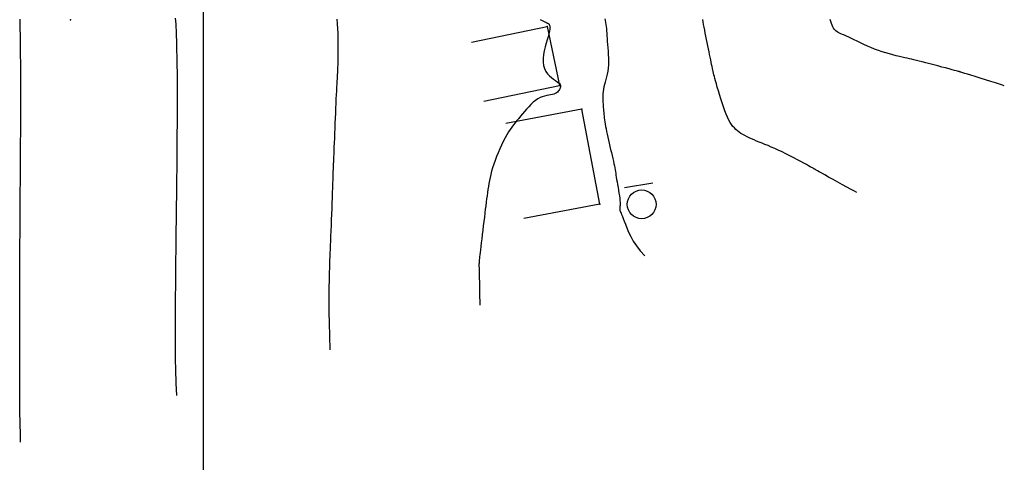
# Model space of a CAD drawing. Header units: millimetres. Extents: x 196436 to 199900, y 8705373 to 8708636.
# Tile 75 of 241: x 198081 to 198183, y 8706150 to 8706195. Entities that reach past the tile are written whole.
import ezdxf

# ---------------------------------------------------------------- set-up
doc = ezdxf.new("R2010")
doc.units = ezdxf.units.MM
doc.header["$LTSCALE"] = 5
for name, color, linetype in [('$CURVAS1', 30, 'Continuous'), ('$CURVAS2', 40, 'Continuous'), ('CASA', 6, 'Continuous'), ('CERCA', 3, 'CERCA_LINE'), ('MALHA', 9, 'Continuous'), ('PL', 23, 'Continuous')]:
    doc.layers.add(name, color=color, linetype=linetype)
doc.linetypes.add('CERCA_LINE', pattern='A,0.5,-0.2,["X",Standard,S=0.1,R=0,X=-0.1,Y=-0.05],-0.25', length=0.95)

# ---------------------------------------------------------------- blocks, each defined once
blk = doc.blocks.new('PL')
at = {"layer": 'PL'}
blk.add_line((2.01, 1.49), (2.01, -1.49), dxfattribs=at)
blk.add_circle((0, 0), 1.49, dxfattribs=at)

msp = doc.modelspace()

# ---------------------------------------------------------------- linework, layer by layer
at = {"layer": '$CURVAS1'}
msp.add_polyline3d([(198113.125, 8706161.208, 710), (198113.076, 8706162.647, 710), (198113.044, 8706163.936, 710), (198113.027, 8706165.081, 710), (198113.021, 8706166.088, 710), (198113.024, 8706166.964, 710), (198113.033, 8706167.714, 710), (198113.045, 8706168.344, 710), (198113.058, 8706168.861, 710), (198113.068, 8706169.27, 710), (198113.075, 8706169.585, 710), (198113.081, 8706169.819, 710), (198113.085, 8706169.986, 710), (198113.088, 8706170.098, 710), (198113.09, 8706170.17, 710), (198113.091, 8706170.214, 710), (198113.092, 8706170.245, 710), (198113.093, 8706170.274, 710), (198113.094, 8706170.313, 710), (198113.096, 8706170.368, 710), (198113.1, 8706170.451, 710), (198113.104, 8706170.568, 710), (198113.111, 8706170.731, 710), (198113.12, 8706170.947, 710), (198113.131, 8706171.225, 710), (198113.145, 8706171.571, 710), (198113.162, 8706171.98, 710), (198113.181, 8706172.442, 710), (198113.202, 8706172.946, 710), (198113.224, 8706173.485, 710), (198113.246, 8706174.049, 710), (198113.269, 8706174.629, 710), (198113.292, 8706175.214, 710), (198113.314, 8706175.797, 710), (198113.335, 8706176.368, 710), (198113.355, 8706176.921, 710), (198113.373, 8706177.448, 710), (198113.391, 8706177.941, 710), (198113.407, 8706178.391, 710), (198113.421, 8706178.792, 710), (198113.433, 8706179.136, 710), (198113.442, 8706179.417, 710), (198113.45, 8706179.642, 710), (198113.457, 8706179.818, 710), (198113.462, 8706179.954, 710), (198113.466, 8706180.057, 710), (198113.469, 8706180.137, 710), (198113.472, 8706180.202, 710), (198113.475, 8706180.26, 710), (198113.478, 8706180.319, 710), (198113.481, 8706180.386, 710), (198113.485, 8706180.47, 710), (198113.489, 8706180.579, 710), (198113.495, 8706180.719, 710), (198113.503, 8706180.899, 710), (198113.512, 8706181.127, 710), (198113.524, 8706181.409, 710), (198113.538, 8706181.751, 710), (198113.554, 8706182.147, 710), (198113.572, 8706182.588, 710), (198113.591, 8706183.064, 710), (198113.612, 8706183.566, 710), (198113.633, 8706184.086, 710), (198113.655, 8706184.614, 710), (198113.676, 8706185.142, 710), (198113.698, 8706185.661, 710), (198113.72, 8706186.165, 710), (198113.741, 8706186.652, 710), (198113.761, 8706187.116, 710), (198113.781, 8706187.554, 710), (198113.8, 8706187.961, 710), (198113.818, 8706188.333, 710), (198113.835, 8706188.666, 710), (198113.851, 8706188.958, 710), (198113.866, 8706189.213, 710), (198113.88, 8706189.435, 710), (198113.892, 8706189.632, 710), (198113.903, 8706189.809, 710), (198113.913, 8706189.971, 710), (198113.921, 8706190.124, 710), (198113.928, 8706190.275, 710), (198113.934, 8706190.427, 710), (198113.938, 8706190.588, 710), (198113.941, 8706190.759, 710), (198113.944, 8706190.947, 710), (198113.946, 8706191.154, 710), (198113.949, 8706191.386, 710), (198113.951, 8706191.647, 710), (198113.954, 8706191.942, 710), (198113.957, 8706192.273, 710), (198113.959, 8706192.638, 710), (198113.957, 8706193.034, 710), (198113.951, 8706193.459, 710), (198113.937, 8706193.908, 710), (198113.914, 8706194.38, 710), (198113.88, 8706194.869, 710), (198113.832, 8706195.375, 710)], dxfattribs=at)
at = {"layer": '$CURVAS2'}
for points in [[(198081.106, 8706151.649, 712), (198081.086, 8706152.631, 712), (198081.07, 8706153.406, 712), (198081.057, 8706154.003, 712), (198081.048, 8706154.45, 712), (198081.041, 8706154.776, 712), (198081.036, 8706155.009, 712), (198081.032, 8706155.177, 712), (198081.03, 8706155.31, 712), (198081.028, 8706155.432, 712), (198081.027, 8706155.555, 712), (198081.025, 8706155.685, 712), (198081.025, 8706155.831, 712), (198081.024, 8706156.001, 712), (198081.023, 8706156.202, 712), (198081.023, 8706156.442, 712), (198081.023, 8706156.729, 712), (198081.022, 8706157.067, 712), (198081.022, 8706157.453, 712), (198081.021, 8706157.881, 712), (198081.021, 8706158.343, 712), (198081.02, 8706158.833, 712), (198081.02, 8706159.344, 712), (198081.02, 8706159.869, 712), (198081.02, 8706160.403, 712), (198081.019, 8706160.937, 712), (198081.019, 8706161.466, 712), (198081.019, 8706161.981, 712), (198081.019, 8706162.476, 712), (198081.019, 8706162.943, 712), (198081.019, 8706163.375, 712), (198081.019, 8706163.764, 712), (198081.02, 8706164.104, 712), (198081.02, 8706164.389, 712), (198081.02, 8706164.624, 712), (198081.02, 8706164.817, 712), (198081.02, 8706164.974, 712), (198081.02, 8706165.102, 712), (198081.02, 8706165.209, 712), (198081.02, 8706165.302, 712), (198081.02, 8706165.388, 712), (198081.02, 8706165.473, 712), (198081.02, 8706165.566, 712), (198081.021, 8706165.672, 712), (198081.021, 8706165.8, 712), (198081.022, 8706165.957, 712), (198081.022, 8706166.149, 712), (198081.023, 8706166.384, 712), (198081.024, 8706166.669, 712), (198081.026, 8706167.009, 712), (198081.027, 8706167.399, 712), (198081.029, 8706167.832, 712), (198081.031, 8706168.3, 712), (198081.033, 8706168.797, 712), (198081.036, 8706169.316, 712), (198081.038, 8706169.848, 712), (198081.041, 8706170.388, 712), (198081.043, 8706170.927, 712), (198081.046, 8706171.46, 712), (198081.048, 8706171.978, 712), (198081.051, 8706172.475, 712), (198081.053, 8706172.943, 712), (198081.056, 8706173.375, 712), (198081.058, 8706173.765, 712), (198081.06, 8706174.105, 712), (198081.061, 8706174.39, 712), (198081.062, 8706174.625, 712), (198081.064, 8706174.818, 712), (198081.064, 8706174.975, 712), (198081.065, 8706175.103, 712), (198081.066, 8706175.21, 712), (198081.066, 8706175.304, 712), (198081.067, 8706175.389, 712), (198081.067, 8706175.475, 712), (198081.068, 8706175.569, 712), (198081.068, 8706175.676, 712), (198081.069, 8706175.805, 712), (198081.07, 8706175.962, 712), (198081.072, 8706176.155, 712), (198081.073, 8706176.39, 712), (198081.076, 8706176.676, 712), (198081.078, 8706177.015, 712), (198081.081, 8706177.405, 712), (198081.085, 8706177.837, 712), (198081.088, 8706178.304, 712), (198081.092, 8706178.799, 712), (198081.096, 8706179.315, 712), (198081.099, 8706179.845, 712), (198081.103, 8706180.382, 712), (198081.107, 8706180.917, 712), (198081.11, 8706181.446, 712), (198081.114, 8706181.96, 712), (198081.117, 8706182.452, 712), (198081.119, 8706182.917, 712), (198081.122, 8706183.346, 712), (198081.124, 8706183.734, 712), (198081.126, 8706184.073, 712), (198081.128, 8706184.359, 712), (198081.13, 8706184.597, 712), (198081.131, 8706184.792, 712), (198081.132, 8706184.953, 712), (198081.132, 8706185.086, 712), (198081.133, 8706185.198, 712), (198081.133, 8706185.297, 712), (198081.134, 8706185.388, 712), (198081.134, 8706185.48, 712), (198081.134, 8706185.578, 712), (198081.135, 8706185.69, 712), (198081.135, 8706185.823, 712), (198081.135, 8706185.984, 712), (198081.135, 8706186.179, 712), (198081.135, 8706186.416, 712), (198081.136, 8706186.702, 712), (198081.136, 8706187.041, 712), (198081.137, 8706187.43, 712), (198081.137, 8706187.86, 712), (198081.137, 8706188.327, 712), (198081.136, 8706188.823, 712), (198081.134, 8706189.342, 712), (198081.132, 8706189.877, 712), (198081.129, 8706190.422, 712), (198081.124, 8706190.97, 712), (198081.119, 8706191.513, 712), (198081.113, 8706192.043, 712), (198081.106, 8706192.551, 712), (198081.1, 8706193.03, 712), (198081.094, 8706193.472, 712), (198081.088, 8706193.868, 712), (198081.083, 8706194.21, 712), (198081.079, 8706194.493, 712), (198081.075, 8706194.721, 712), (198081.072, 8706194.902, 712), (198081.07, 8706195.044, 712), (198081.067, 8706195.153, 712), (198081.064, 8706195.238, 712), (198081.06, 8706195.305, 712), (198081.056, 8706195.363, 712)], [(198097.095, 8706195.463, 711), (198097.124, 8706195.167, 711), (198097.149, 8706194.858, 711), (198097.17, 8706194.538, 711), (198097.187, 8706194.211, 711), (198097.201, 8706193.878, 711), (198097.212, 8706193.545, 711), (198097.222, 8706193.213, 711), (198097.23, 8706192.887, 711), (198097.237, 8706192.569, 711), (198097.244, 8706192.262, 711), (198097.251, 8706191.966, 711), (198097.258, 8706191.679, 711), (198097.264, 8706191.4, 711), (198097.27, 8706191.128, 711), (198097.275, 8706190.862, 711), (198097.279, 8706190.6, 711), (198097.283, 8706190.342, 711), (198097.286, 8706190.086, 711), (198097.288, 8706189.829, 711), (198097.29, 8706189.571, 711), (198097.291, 8706189.308, 711), (198097.292, 8706189.037, 711), (198097.293, 8706188.758, 711), (198097.293, 8706188.467, 711), (198097.293, 8706188.162, 711), (198097.294, 8706187.842, 711), (198097.294, 8706187.507, 711), (198097.294, 8706187.161, 711), (198097.295, 8706186.804, 711), (198097.295, 8706186.439, 711), (198097.294, 8706186.068, 711), (198097.294, 8706185.693, 711), (198097.293, 8706185.315, 711), (198097.291, 8706184.938, 711), (198097.29, 8706184.562, 711), (198097.287, 8706184.19, 711), (198097.285, 8706183.824, 711), (198097.283, 8706183.466, 711), (198097.28, 8706183.119, 711), (198097.278, 8706182.784, 711), (198097.275, 8706182.464, 711), (198097.273, 8706182.159, 711), (198097.271, 8706181.869, 711), (198097.269, 8706181.591, 711), (198097.267, 8706181.324, 711), (198097.265, 8706181.064, 711), (198097.264, 8706180.81, 711), (198097.261, 8706180.56, 711), (198097.259, 8706180.312, 711), (198097.257, 8706180.063, 711), (198097.255, 8706179.812, 711), (198097.252, 8706179.556, 711), (198097.249, 8706179.294, 711), (198097.246, 8706179.024, 711), (198097.243, 8706178.745, 711), (198097.239, 8706178.453, 711), (198097.236, 8706178.148, 711), (198097.232, 8706177.828, 711), (198097.228, 8706177.495, 711), (198097.224, 8706177.151, 711), (198097.219, 8706176.797, 711), (198097.215, 8706176.437, 711), (198097.21, 8706176.071, 711), (198097.205, 8706175.703, 711), (198097.201, 8706175.334, 711), (198097.196, 8706174.967, 711), (198097.192, 8706174.603, 711), (198097.187, 8706174.243, 711), (198097.182, 8706173.888, 711), (198097.178, 8706173.54, 711), (198097.174, 8706173.201, 711), (198097.17, 8706172.872, 711), (198097.166, 8706172.553, 711), (198097.162, 8706172.247, 711), (198097.159, 8706171.951, 711), (198097.156, 8706171.664, 711), (198097.153, 8706171.385, 711), (198097.15, 8706171.112, 711), (198097.147, 8706170.843, 711), (198097.145, 8706170.577, 711), (198097.142, 8706170.312, 711), (198097.14, 8706170.047, 711), (198097.138, 8706169.779, 711), (198097.136, 8706169.508, 711), (198097.134, 8706169.233, 711), (198097.131, 8706168.952, 711), (198097.129, 8706168.663, 711), (198097.126, 8706168.366, 711), (198097.123, 8706168.059, 711), (198097.12, 8706167.741, 711), (198097.117, 8706167.413, 711), (198097.113, 8706167.077, 711), (198097.11, 8706166.734, 711), (198097.107, 8706166.386, 711), (198097.104, 8706166.033, 711), (198097.101, 8706165.678, 711), (198097.098, 8706165.321, 711), (198097.097, 8706164.965, 711), (198097.095, 8706164.61, 711), (198097.094, 8706164.259, 711), (198097.094, 8706163.911, 711), (198097.093, 8706163.569, 711), (198097.093, 8706163.234, 711), (198097.092, 8706162.907, 711), (198097.092, 8706162.589, 711), (198097.091, 8706162.281, 711), (198097.091, 8706161.981, 711), (198097.091, 8706161.686, 711), (198097.091, 8706161.393, 711), (198097.092, 8706161.098, 711), (198097.094, 8706160.799, 711), (198097.097, 8706160.492, 711), (198097.102, 8706160.175, 711), (198097.108, 8706159.844, 711), (198097.116, 8706159.491, 711), (198097.126, 8706159.108, 711), (198097.139, 8706158.687, 711), (198097.155, 8706158.22, 711), (198097.173, 8706157.699, 711), (198097.195, 8706157.115, 711), (198097.221, 8706156.46, 711)], [(198134.856, 8706195.346, 709), (198135.042, 8706195.241, 709), (198135.197, 8706195.158, 709), (198135.324, 8706195.093, 709), (198135.428, 8706195.043, 709), (198135.512, 8706195.003, 709), (198135.58, 8706194.969, 709), (198135.636, 8706194.937, 709), (198135.683, 8706194.904, 709), (198135.722, 8706194.869, 709), (198135.754, 8706194.832, 709), (198135.781, 8706194.792, 709), (198135.803, 8706194.75, 709), (198135.82, 8706194.704, 709), (198135.833, 8706194.655, 709), (198135.844, 8706194.603, 709), (198135.853, 8706194.545, 709), (198135.857, 8706194.479, 709), (198135.855, 8706194.396, 709), (198135.844, 8706194.29, 709), (198135.821, 8706194.157, 709), (198135.784, 8706193.989, 709), (198135.731, 8706193.781, 709), (198135.659, 8706193.526, 709), (198135.568, 8706193.221, 709), (198135.466, 8706192.875, 709), (198135.364, 8706192.498, 709), (198135.27, 8706192.104, 709), (198135.195, 8706191.702, 709), (198135.149, 8706191.305, 709), (198135.143, 8706190.924, 709), (198135.185, 8706190.571, 709), (198135.283, 8706190.254, 709), (198135.428, 8706189.974, 709), (198135.608, 8706189.727, 709), (198135.81, 8706189.51, 709), (198136.023, 8706189.322, 709), (198136.233, 8706189.159, 709), (198136.429, 8706189.018, 709), (198136.599, 8706188.896, 709), (198136.732, 8706188.791, 709), (198136.83, 8706188.7, 709), (198136.897, 8706188.62, 709), (198136.938, 8706188.546, 709), (198136.955, 8706188.477, 709), (198136.953, 8706188.409, 709), (198136.936, 8706188.339, 709), (198136.908, 8706188.263, 709), (198136.872, 8706188.18, 709), (198136.827, 8706188.092, 709), (198136.77, 8706188.001, 709), (198136.701, 8706187.911, 709), (198136.617, 8706187.825, 709), (198136.517, 8706187.745, 709), (198136.398, 8706187.674, 709), (198136.259, 8706187.616, 709), (198136.099, 8706187.572, 709), (198135.919, 8706187.537, 709), (198135.723, 8706187.503, 709), (198135.513, 8706187.465, 709), (198135.292, 8706187.416, 709), (198135.063, 8706187.348, 709), (198134.829, 8706187.255, 709), (198134.593, 8706187.13, 709), (198134.356, 8706186.969, 709), (198134.122, 8706186.776, 709), (198133.89, 8706186.558, 709), (198133.662, 8706186.322, 709), (198133.439, 8706186.074, 709), (198133.222, 8706185.822, 709), (198133.013, 8706185.572, 709), (198132.812, 8706185.33, 709), (198132.621, 8706185.103, 709), (198132.438, 8706184.884, 709), (198132.26, 8706184.669, 709), (198132.087, 8706184.45, 709), (198131.915, 8706184.222, 709), (198131.744, 8706183.978, 709), (198131.57, 8706183.711, 709), (198131.393, 8706183.416, 709), (198131.211, 8706183.088, 709), (198131.027, 8706182.732, 709), (198130.843, 8706182.354, 709), (198130.662, 8706181.961, 709), (198130.488, 8706181.561, 709), (198130.324, 8706181.16, 709), (198130.173, 8706180.764, 709), (198130.037, 8706180.381, 709), (198129.92, 8706180.015, 709), (198129.819, 8706179.666, 709), (198129.733, 8706179.33, 709), (198129.659, 8706179.005, 709), (198129.596, 8706178.688, 709), (198129.54, 8706178.376, 709), (198129.489, 8706178.065, 709), (198129.442, 8706177.754, 709), (198129.396, 8706177.44, 709), (198129.351, 8706177.119, 709), (198129.306, 8706176.789, 709), (198129.261, 8706176.447, 709), (198129.215, 8706176.091, 709), (198129.168, 8706175.718, 709), (198129.119, 8706175.325, 709), (198129.068, 8706174.909, 709), (198129.014, 8706174.471, 709), (198128.959, 8706174.017, 709), (198128.904, 8706173.557, 709), (198128.849, 8706173.102, 709), (198128.797, 8706172.662, 709), (198128.747, 8706172.246, 709), (198128.701, 8706171.864, 709), (198128.66, 8706171.526, 709), (198128.626, 8706171.24, 709), (198128.597, 8706171, 709), (198128.573, 8706170.801, 709), (198128.554, 8706170.634, 709), (198128.54, 8706170.492, 709), (198128.529, 8706170.37, 709), (198128.521, 8706170.259, 709), (198128.516, 8706170.152, 709), (198128.513, 8706170.037, 709), (198128.513, 8706169.879, 709), (198128.516, 8706169.64, 709), (198128.523, 8706169.279, 709), (198128.534, 8706168.757, 709), (198128.55, 8706168.034, 709), (198128.571, 8706167.071, 709), (198128.599, 8706165.828, 709)], [(198141.509, 8706195.399, 708), (198141.559, 8706195.214, 708), (198141.6, 8706195.025, 708), (198141.633, 8706194.828, 708), (198141.66, 8706194.62, 708), (198141.682, 8706194.4, 708), (198141.701, 8706194.166, 708), (198141.719, 8706193.917, 708), (198141.736, 8706193.652, 708), (198141.755, 8706193.369, 708), (198141.778, 8706193.067, 708), (198141.805, 8706192.744, 708), (198141.834, 8706192.406, 708), (198141.862, 8706192.057, 708), (198141.886, 8706191.701, 708), (198141.902, 8706191.343, 708), (198141.909, 8706190.988, 708), (198141.902, 8706190.641, 708), (198141.878, 8706190.307, 708), (198141.837, 8706189.989, 708), (198141.78, 8706189.687, 708), (198141.713, 8706189.399, 708), (198141.64, 8706189.124, 708), (198141.566, 8706188.86, 708), (198141.494, 8706188.605, 708), (198141.43, 8706188.359, 708), (198141.378, 8706188.118, 708), (198141.341, 8706187.883, 708), (198141.319, 8706187.652, 708), (198141.308, 8706187.428, 708), (198141.307, 8706187.21, 708), (198141.314, 8706186.998, 708), (198141.325, 8706186.794, 708), (198141.34, 8706186.597, 708), (198141.356, 8706186.409, 708), (198141.37, 8706186.229, 708), (198141.384, 8706186.055, 708), (198141.398, 8706185.884, 708), (198141.413, 8706185.712, 708), (198141.43, 8706185.538, 708), (198141.449, 8706185.357, 708), (198141.471, 8706185.168, 708), (198141.498, 8706184.966, 708), (198141.529, 8706184.751, 708), (198141.565, 8706184.521, 708), (198141.606, 8706184.277, 708), (198141.653, 8706184.019, 708), (198141.704, 8706183.749, 708), (198141.762, 8706183.466, 708), (198141.824, 8706183.17, 708), (198141.893, 8706182.863, 708), (198141.966, 8706182.546, 708), (198142.044, 8706182.222, 708), (198142.123, 8706181.896, 708), (198142.202, 8706181.575, 708), (198142.279, 8706181.262, 708), (198142.351, 8706180.964, 708), (198142.416, 8706180.684, 708), (198142.473, 8706180.428, 708), (198142.52, 8706180.198, 708), (198142.559, 8706179.991, 708), (198142.592, 8706179.798, 708), (198142.621, 8706179.612, 708), (198142.649, 8706179.426, 708), (198142.677, 8706179.233, 708), (198142.709, 8706179.025, 708), (198142.746, 8706178.796, 708), (198142.79, 8706178.54, 708), (198142.838, 8706178.263, 708), (198142.89, 8706177.974, 708), (198142.941, 8706177.68, 708), (198142.989, 8706177.389, 708), (198143.032, 8706177.11, 708), (198143.066, 8706176.851, 708), (198143.09, 8706176.619, 708), (198143.101, 8706176.42, 708), (198143.102, 8706176.253, 708), (198143.095, 8706176.113, 708), (198143.085, 8706175.995, 708), (198143.073, 8706175.896, 708), (198143.064, 8706175.81, 708), (198143.06, 8706175.734, 708), (198143.064, 8706175.663, 708), (198143.08, 8706175.592, 708), (198143.108, 8706175.514, 708), (198143.147, 8706175.422, 708), (198143.2, 8706175.309, 708), (198143.265, 8706175.167, 708), (198143.344, 8706174.989, 708), (198143.436, 8706174.768, 708), (198143.542, 8706174.496, 708), (198143.664, 8706174.169, 708), (198143.808, 8706173.791, 708), (198143.985, 8706173.371, 708), (198144.202, 8706172.917, 708), (198144.467, 8706172.437, 708), (198144.791, 8706171.938, 708), (198145.181, 8706171.429, 708), (198145.646, 8706170.918, 708)], [(198167.58, 8706177.467, 707), (198167.334, 8706177.589, 707), (198166.987, 8706177.771, 707), (198166.566, 8706177.999, 707), (198166.097, 8706178.256, 707), (198165.606, 8706178.528, 707), (198165.12, 8706178.798, 707), (198164.665, 8706179.053, 707), (198164.267, 8706179.275, 707), (198163.948, 8706179.454, 707), (198163.701, 8706179.592, 707), (198163.517, 8706179.695, 707), (198163.386, 8706179.769, 707), (198163.296, 8706179.819, 707), (198163.238, 8706179.852, 707), (198163.2, 8706179.874, 707), (198163.172, 8706179.891, 707), (198163.145, 8706179.908, 707), (198163.11, 8706179.928, 707), (198163.062, 8706179.957, 707), (198162.993, 8706179.996, 707), (198162.897, 8706180.051, 707), (198162.766, 8706180.123, 707), (198162.594, 8706180.217, 707), (198162.374, 8706180.337, 707), (198162.103, 8706180.483, 707), (198161.786, 8706180.653, 707), (198161.433, 8706180.84, 707), (198161.054, 8706181.038, 707), (198160.658, 8706181.242, 707), (198160.255, 8706181.446, 707), (198159.853, 8706181.643, 707), (198159.462, 8706181.829, 707), (198159.091, 8706181.999, 707), (198158.738, 8706182.154, 707), (198158.404, 8706182.295, 707), (198158.086, 8706182.426, 707), (198157.784, 8706182.548, 707), (198157.496, 8706182.663, 707), (198157.221, 8706182.774, 707), (198156.957, 8706182.883, 707), (198156.704, 8706182.992, 707), (198156.461, 8706183.101, 707), (198156.229, 8706183.213, 707), (198156.008, 8706183.327, 707), (198155.798, 8706183.444, 707), (198155.599, 8706183.566, 707), (198155.412, 8706183.693, 707), (198155.237, 8706183.826, 707), (198155.073, 8706183.967, 707), (198154.919, 8706184.12, 707), (198154.773, 8706184.289, 707), (198154.633, 8706184.479, 707), (198154.497, 8706184.695, 707), (198154.362, 8706184.942, 707), (198154.227, 8706185.224, 707), (198154.089, 8706185.545, 707), (198153.948, 8706185.909, 707), (198153.804, 8706186.305, 707), (198153.662, 8706186.722, 707), (198153.523, 8706187.147, 707), (198153.39, 8706187.568, 707), (198153.266, 8706187.973, 707), (198153.154, 8706188.351, 707), (198153.056, 8706188.688, 707), (198152.974, 8706188.976, 707), (198152.907, 8706189.221, 707), (198152.851, 8706189.431, 707), (198152.805, 8706189.617, 707), (198152.765, 8706189.786, 707), (198152.729, 8706189.947, 707), (198152.693, 8706190.111, 707), (198152.657, 8706190.284, 707), (198152.616, 8706190.476, 707), (198152.572, 8706190.687, 707), (198152.524, 8706190.915, 707), (198152.472, 8706191.161, 707), (198152.417, 8706191.423, 707), (198152.36, 8706191.701, 707), (198152.299, 8706191.993, 707), (198152.236, 8706192.299, 707), (198152.171, 8706192.618, 707), (198152.105, 8706192.945, 707), (198152.038, 8706193.275, 707), (198151.973, 8706193.605, 707), (198151.91, 8706193.93, 707), (198151.85, 8706194.244, 707), (198151.794, 8706194.543, 707), (198151.744, 8706194.823, 707), (198151.701, 8706195.081, 707), (198151.662, 8706195.319, 707)], [(198182.834, 8706188.492, 706), (198182.661, 8706188.544, 706), (198182.346, 8706188.642, 706), (198181.922, 8706188.773, 706), (198181.424, 8706188.928, 706), (198180.886, 8706189.095, 706), (198180.344, 8706189.264, 706), (198179.832, 8706189.424, 706), (198179.384, 8706189.563, 706), (198179.028, 8706189.674, 706), (198178.758, 8706189.759, 706), (198178.562, 8706189.82, 706), (198178.427, 8706189.862, 706), (198178.342, 8706189.889, 706), (198178.292, 8706189.904, 706), (198178.266, 8706189.913, 706), (198178.252, 8706189.918, 706), (198178.237, 8706189.923, 706), (198178.212, 8706189.93, 706), (198178.17, 8706189.942, 706), (198178.104, 8706189.961, 706), (198178.004, 8706189.989, 706), (198177.864, 8706190.027, 706), (198177.675, 8706190.077, 706), (198177.43, 8706190.143, 706), (198177.124, 8706190.224, 706), (198176.768, 8706190.319, 706), (198176.376, 8706190.422, 706), (198175.961, 8706190.531, 706), (198175.537, 8706190.642, 706), (198175.119, 8706190.75, 706), (198174.721, 8706190.853, 706), (198174.356, 8706190.946, 706), (198174.034, 8706191.027, 706), (198173.75, 8706191.096, 706), (198173.493, 8706191.158, 706), (198173.254, 8706191.215, 706), (198173.024, 8706191.269, 706), (198172.791, 8706191.322, 706), (198172.546, 8706191.379, 706), (198172.281, 8706191.441, 706), (198171.986, 8706191.511, 706), (198171.664, 8706191.589, 706), (198171.32, 8706191.677, 706), (198170.958, 8706191.774, 706), (198170.584, 8706191.882, 706), (198170.2, 8706192, 706), (198169.813, 8706192.129, 706), (198169.427, 8706192.271, 706), (198169.045, 8706192.423, 706), (198168.672, 8706192.584, 706), (198168.309, 8706192.749, 706), (198167.96, 8706192.915, 706), (198167.627, 8706193.077, 706), (198167.314, 8706193.231, 706), (198167.022, 8706193.374, 706), (198166.756, 8706193.502, 706), (198166.516, 8706193.611, 706), (198166.301, 8706193.704, 706), (198166.11, 8706193.786, 706), (198165.94, 8706193.859, 706), (198165.789, 8706193.928, 706), (198165.654, 8706193.996, 706), (198165.534, 8706194.067, 706), (198165.427, 8706194.144, 706), (198165.33, 8706194.232, 706), (198165.243, 8706194.332, 706), (198165.163, 8706194.448, 706), (198165.089, 8706194.581, 706), (198165.022, 8706194.735, 706), (198164.958, 8706194.91, 706), (198164.898, 8706195.111, 706), (198164.839, 8706195.338, 706)]]:
    msp.add_polyline3d(points, dxfattribs=at)
at = {"layer": 'CASA'}
for points in [[(198127.732, 8706192.987), (198135.565, 8706194.613)], [(198135.565, 8706194.613), (198136.831, 8706188.515)], [(198128.998, 8706186.889), (198136.831, 8706188.515)]]:
    msp.add_lwpolyline(points, dxfattribs=at)
for p in [(198135.565, 8706194.612, 709.054), (198136.831, 8706188.514, 709.058), (198139.158, 8706186.063, 708.185), (198141.013, 8706176.249, 708.223)]:
    msp.add_point(p, dxfattribs=at)
at = {"layer": 'CERCA'}
for points in [[(198139.158, 8706186.064), (198131.297, 8706184.578)], [(198141.013, 8706176.25), (198139.158, 8706186.064)], [(198141.013, 8706176.25), (198133.152, 8706174.764)]]:
    msp.add_lwpolyline(points, dxfattribs=at)
msp.add_point((198086.282, 8706195.309, 711.678), dxfattribs=at)
at = {"layer": 'MALHA'}
msp.add_line((198100, 8708635.599), (198100, 8705384.785), dxfattribs=at)
msp.add_line((198100, 8708635.599), (198100, 8705384.785), dxfattribs=at)

# ---------------------------------------------------------------- block references
at = {"layer": 'PL', "rotation": 99.17842134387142}
msp.add_blockref('PL', (198145.339, 8706176.227), dxfattribs=at)

doc.saveas('drawing.dxf')
